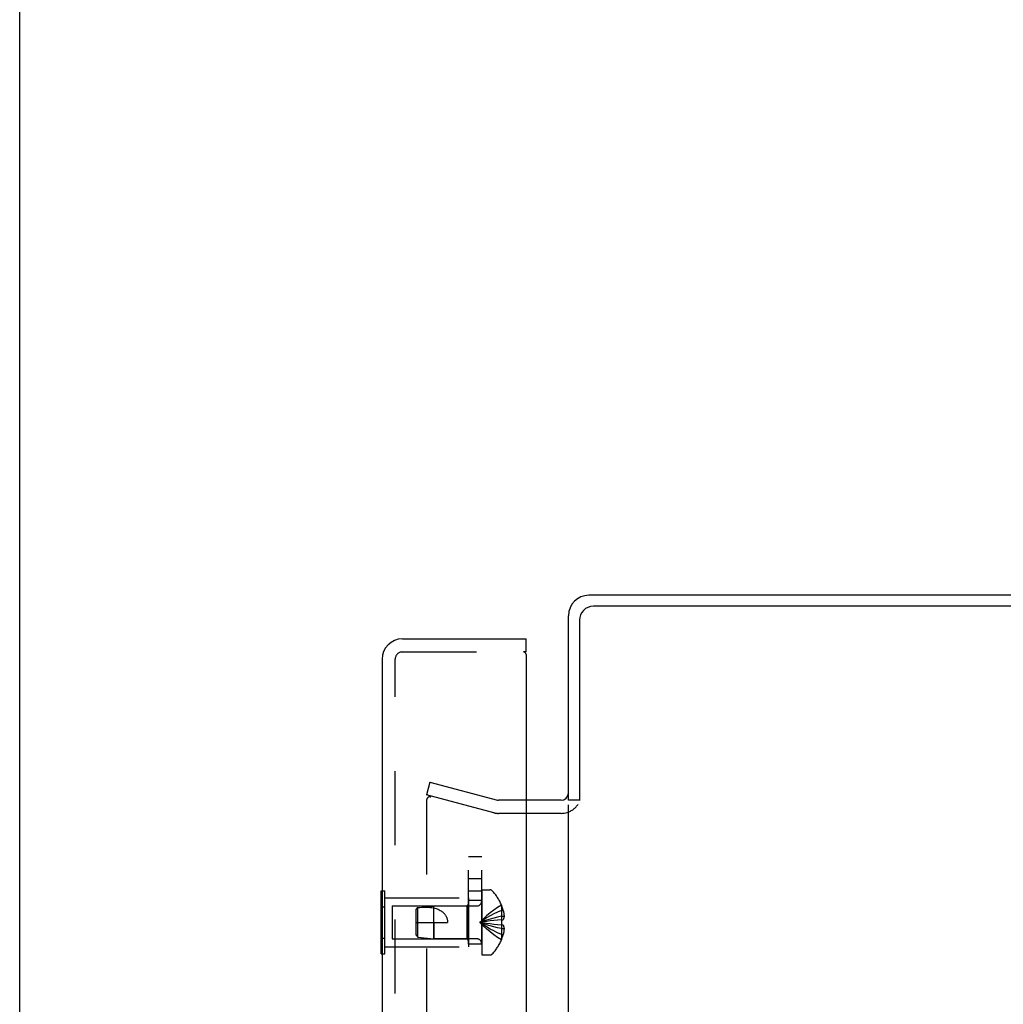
# Model space of a CAD drawing. Header units: inches. Extents: x 0 to 77.3, y 0 to 50.
# Tile 5 of 49: x 0 to 5.6, y 28.8 to 34.4. Entities that reach past the tile are written whole.
import ezdxf

# ---------------------------------------------------------------- set-up
doc = ezdxf.new("R2010")
doc.units = ezdxf.units.IN
doc.header["$LTSCALE"] = 4.25
doc.header["$MEASUREMENT"] = 0
doc.linetypes.add('HIDDEN', pattern=[0.2, 0.1, -0.1])
doc.layers.get('0').update_dxf_attribs({"linetype": 'CONTINUOUS'})
for name, color, linetype in [('DEFAULT_2', 8, 'HIDDEN'), ('REAR_DOOR', 7, 'CONTINUOUS'), ('SUBPANEL', 7, 'CONTINUOUS')]:
    doc.layers.add(name, color=color, linetype=linetype)

msp = doc.modelspace()

# ---------------------------------------------------------------- linework, layer by layer
at = {"color": 7, "linetype": 'Continuous'}
for p, q in [((0, 0), (0, 50)), ((3.207062, 29.959092), (3.144062, 29.959092)), ((3.102062, 29.884092), (2.901062, 29.884092))]:
    msp.add_line(p, q, dxfattribs=at)
at = {"color": 3, "linetype": 'Continuous'}
for p, q in [((12.739062, 31.134092), (3.261062, 31.134092)), ((12.739062, 31.071092), (3.287062, 31.071092)), ((3.144062, 29.959092), (3.144062, 31.017092)), ((3.207062, 30.991092), (3.207062, 29.957214)), ((3.102062, 29.959092), (2.901062, 29.959092)), ((3.144062, 20.336092), (3.144062, 29.932092))]:
    msp.add_line(p, q, dxfattribs=at)
for centre, radius, start, end in [((3.261062, 31.017092), 0.117, 90, 180), ((3.287062, 30.991092), 0.08, 90, 180), ((3.102062, 30.001092), 0.042, 270, 360)]:
    msp.add_arc(centre, radius, start, end, dxfattribs=at)
at = {"color": 7, "linetype": 'Continuous'}
msp.add_arc((3.102062, 30.001092), 0.117, 270, 287.695041, dxfattribs=at)
at = {"layer": 'DEFAULT_2', "color": 8, "linetype": 'HIDDEN'}
for p, q in [((2.350838, 30.063404), (2.331427, 29.990959)), ((2.350838, 30.063404), (2.736955, 29.959944)), ((2.717544, 29.8875), (2.331427, 29.990959)), ((2.331427, 29.95939), (2.331427, 20.308794)), ((2.901062, 29.959092), (2.743426, 29.959092)), ((2.901062, 29.884092), (2.743426, 29.884092))]:
    msp.add_line(p, q, dxfattribs=at)
for points in [[(2.350745, 29.97939), (2.349678, 29.97936), (2.348221, 29.979219), (2.346778, 29.978964), (2.345359, 29.978597), (2.343969, 29.97812), (2.342619, 29.977535), (2.341316, 29.976846), (2.340067, 29.976057), (2.338878, 29.975172), (2.337759, 29.974197), (2.336713, 29.973136), (2.335748, 29.971997), (2.334869, 29.970786), (2.334082, 29.969508), (2.333389, 29.968174), (2.332797, 29.966788), (2.332308, 29.96536), (2.331924, 29.963898), (2.331648, 29.96241), (2.331483, 29.960909), (2.331427, 29.95939)], [(2.352603, 29.979298), (2.351142, 29.979386), (2.350745, 29.97939)], [(2.352603, 29.979298), (2.354049, 29.979096), (2.355484, 29.978779)]]:
    msp.add_lwpolyline(points, dxfattribs=at)
for centre, radius, start, end in [((2.743426, 29.984092), 0.025, 255, 270), ((3.102062, 30.001092), 0.117, 287.695041, 326.900175), ((2.743426, 29.984092), 0.1, 255, 270)]:
    msp.add_arc(centre, radius, start, end, dxfattribs=at)
at = {"layer": 'REAR_DOOR', "color": 3, "linetype": 'Continuous'}
for p, q in [((2.193062, 30.884092), (2.901062, 30.884092)), ((2.076062, 30.767092), (2.076062, 19.501092)), ((2.901062, 30.794092), (2.901062, 19.474092))]:
    msp.add_line(p, q, dxfattribs=at)
at = {"layer": 'REAR_DOOR', "color": 7, "linetype": 'Continuous'}
for p, q in [((2.901062, 30.809092), (2.901062, 30.884092)), ((2.901062, 30.809092), (2.886062, 30.809092)), ((2.072062, 29.078959), (2.072062, 29.439225)), ((2.072062, 29.439225), (2.076062, 29.439225)), ((2.072062, 29.349159), (2.076062, 29.349159)), ((2.072062, 29.169026), (2.076062, 29.169026)), ((2.072062, 29.078959), (2.076062, 29.078959))]:
    msp.add_line(p, q, dxfattribs=at)
at = {"layer": 'REAR_DOOR', "color": 8, "linetype": 'HIDDEN'}
for p, q in [((2.151062, 19.501092), (2.151062, 30.767092)), ((2.193062, 30.809092), (2.886062, 30.809092)), ((2.076062, 29.439225), (2.093062, 29.439225)), ((2.093062, 29.078959), (2.093062, 29.439225)), ((2.647062, 29.445592), (2.647062, 29.072592)), ((2.647062, 29.445592), (2.693612, 29.445592)), ((2.076062, 29.349159), (2.093062, 29.349159)), ((2.093062, 29.399092), (2.572062, 29.399092)), ((2.134562, 29.354092), (2.134562, 29.164092)), ((2.134562, 29.354092), (2.562062, 29.354092)), ((2.282013, 29.344087), (2.372062, 29.353092)), ((2.372062, 29.165092), (2.372062, 29.353092)), ((2.618862, 29.353092), (2.372062, 29.353092)), ((2.562062, 29.354092), (2.572062, 29.364092)), ((2.562062, 29.354092), (2.562062, 29.164092)), ((2.572062, 29.399092), (2.572062, 29.119092)), ((2.760419, 29.358592), (2.76002, 29.358359)), ((2.76002, 29.358359), (2.760419, 29.357377)), ((2.760419, 29.357377), (2.760419, 29.274592)), ((2.272062, 29.333092), (2.282013, 29.344087)), ((2.272062, 29.185093), (2.272062, 29.333092)), ((2.282013, 29.174097), (2.282013, 29.344087)), ((2.760419, 29.327592), (2.770467, 29.327592)), ((2.760419, 29.293992), (2.775368, 29.293992)), ((2.272062, 29.259092), (2.452062, 29.259092)), ((2.372065, 29.259092), (2.372062, 29.165092)), ((2.695749, 29.267645), (2.67526, 29.264957)), ((2.716712, 29.27014), (2.695566, 29.267623)), ((2.738269, 29.272455), (2.716461, 29.270111)), ((2.760419, 29.274592), (2.737946, 29.272422)), ((2.760419, 29.243592), (2.737946, 29.245762)), ((2.760419, 29.274592), (2.76002, 29.274556)), ((2.76002, 29.243629), (2.760419, 29.243592)), ((2.760419, 29.274592), (2.770467, 29.274592)), ((2.760419, 29.243592), (2.760419, 29.160807)), ((2.770467, 29.243592), (2.760419, 29.243592)), ((2.272062, 29.185093), (2.282013, 29.174097)), ((2.760419, 29.224193), (2.775368, 29.224193)), ((2.760419, 29.190592), (2.770467, 29.190592)), ((2.076062, 29.169026), (2.093062, 29.169026)), ((2.093062, 29.119092), (2.572062, 29.119092)), ((2.134562, 29.164092), (2.562062, 29.164092)), ((2.282013, 29.174097), (2.372062, 29.165092)), ((2.618862, 29.165092), (2.372062, 29.165092)), ((2.562062, 29.164092), (2.572062, 29.154092)), ((2.760419, 29.160807), (2.76002, 29.159826)), ((2.76002, 29.159826), (2.760419, 29.159592)), ((2.076062, 29.078959), (2.093062, 29.078959)), ((2.647062, 29.072592), (2.693612, 29.072592))]:
    msp.add_line(p, q, dxfattribs=at)
for points in [[(2.282013, 29.344026), (2.293519, 29.344962), (2.305122, 29.345645), (2.316879, 29.346099), (2.328576, 29.346256), (2.340071, 29.346057), (2.351235, 29.345493), (2.361876, 29.344532), (2.372065, 29.343185)], [(2.76002, 29.358359), (2.737946, 29.344662), (2.716461, 29.329826), (2.695566, 29.313852), (2.67526, 29.296738), (2.655545, 29.278484), (2.636419, 29.259092)], [(2.282013, 29.344026), (2.279384, 29.341148), (2.274408, 29.335681)], [(2.372065, 29.343185), (2.379425, 29.341049), (2.386328, 29.338738), (2.392766, 29.336258), (2.398764, 29.333625), (2.404341, 29.330852), (2.409499, 29.327963), (2.414241, 29.324984), (2.418584, 29.321937), (2.422529, 29.318856), (2.426118, 29.315743), (2.429383, 29.312609), (2.432349, 29.309456), (2.435046, 29.306288), (2.437497, 29.303097), (2.439726, 29.299881), (2.441751, 29.296621), (2.443596, 29.293303), (2.445269, 29.289898), (2.446789, 29.286365), (2.448139, 29.282717), (2.449312, 29.278945), (2.450291, 29.275076), (2.451061, 29.27113), (2.451618, 29.267133), (2.45195, 29.263121), (2.452062, 29.259092)], [(2.760419, 29.327592), (2.738269, 29.318148), (2.716712, 29.307914), (2.695749, 29.296892), (2.675379, 29.285081), (2.655602, 29.272481), (2.636419, 29.259092)], [(2.760419, 29.293992), (2.738269, 29.28918), (2.716712, 29.283966), (2.695749, 29.27835), (2.675379, 29.272333), (2.655602, 29.265914), (2.636419, 29.259092)], [(2.770467, 29.327592), (2.771462, 29.323131), (2.772339, 29.318757), (2.773096, 29.314475), (2.773742, 29.310271), (2.774287, 29.306142), (2.774735, 29.302066), (2.775097, 29.298012), (2.775368, 29.293992)], [(2.775368, 29.293992), (2.775083, 29.291573), (2.774704, 29.289151), (2.774233, 29.286725), (2.773668, 29.284296), (2.773009, 29.281866), (2.772256, 29.279438), (2.771408, 29.277013), (2.770467, 29.274592)], [(2.675379, 29.264973), (2.655602, 29.262122), (2.636419, 29.259092)], [(2.67526, 29.264957), (2.655545, 29.262113), (2.636419, 29.259092)], [(2.76002, 29.159826), (2.737946, 29.173522), (2.716461, 29.188358), (2.695566, 29.204333), (2.67526, 29.221447), (2.655545, 29.2397), (2.636419, 29.259092)], [(2.760419, 29.190592), (2.738269, 29.200037), (2.716712, 29.21027), (2.695749, 29.221292), (2.675379, 29.233103), (2.655602, 29.245703), (2.636419, 29.259092)], [(2.760419, 29.224193), (2.738269, 29.229005), (2.716712, 29.234218), (2.695749, 29.239834), (2.675379, 29.245851), (2.655602, 29.252271), (2.636419, 29.259092)], [(2.738269, 29.245729), (2.716461, 29.248073), (2.695566, 29.250562), (2.67526, 29.253228), (2.655545, 29.256071), (2.636419, 29.259092)], [(2.716712, 29.248045), (2.695749, 29.250539), (2.675379, 29.253211), (2.655602, 29.256063), (2.636419, 29.259092)], [(2.76002, 29.274556), (2.760242, 29.269405), (2.760374, 29.264262), (2.760418, 29.259092), (2.760374, 29.253923), (2.760242, 29.24878), (2.76002, 29.243629)], [(2.770467, 29.243592), (2.771408, 29.241171), (2.772256, 29.238747), (2.773009, 29.236318), (2.773668, 29.233888), (2.774233, 29.23146), (2.774704, 29.229033), (2.775083, 29.226611), (2.775368, 29.224193)], [(2.775368, 29.224193), (2.775097, 29.220172), (2.774735, 29.216119), (2.774287, 29.212042), (2.773742, 29.207914), (2.773096, 29.20371), (2.772339, 29.199427), (2.771462, 29.195053), (2.770467, 29.190592)]]:
    msp.add_lwpolyline(points, dxfattribs=at)
at = {"layer": 'REAR_DOOR', "color": 3, "linetype": 'Continuous'}
for centre, radius, start, end in [((2.193062, 30.767092), 0.117, 90, 180), ((2.886062, 30.794092), 0.015, 0, 90)]:
    msp.add_arc(centre, radius, start, end, dxfattribs=at)
at = {"layer": 'REAR_DOOR', "color": 8, "linetype": 'HIDDEN'}
for centre, radius, start, end in [((2.193062, 30.767092), 0.042, 90, 180), ((2.693612, 29.425592), 0.02, 43.513795, 90), ((2.518242, 29.259092), 0.26182, 22.335687, 43.513795), ((2.618862, 29.381292), 0.0282, 270, 360), ((2.518242, 29.259092), 0.261361, 15.194112, 22.089377), ((2.518242, 29.259092), 0.261361, 337.910623, 344.805888), ((2.618862, 29.136892), 0.0282, 0, 90), ((2.518242, 29.259092), 0.26182, 316.486205, 337.664313), ((2.693612, 29.092592), 0.02, 270, 316.486205)]:
    msp.add_arc(centre, radius, start, end, dxfattribs=at)
at = {"layer": 'SUBPANEL', "color": 8, "linetype": 'HIDDEN'}
for p, q in [((2.572062, 20.634092), (2.572062, 29.634092)), ((2.647062, 29.634092), (2.572062, 29.634092)), ((2.647062, 20.634092), (2.647062, 29.634092)), ((2.647062, 29.509092), (2.572062, 29.509092)), ((2.572062, 29.440092), (2.647062, 29.440092)), ((2.647062, 29.384092), (2.572062, 29.384092)), ((2.647062, 29.134092), (2.572062, 29.134092))]:
    msp.add_line(p, q, dxfattribs=at)

doc.saveas('drawing.dxf')
